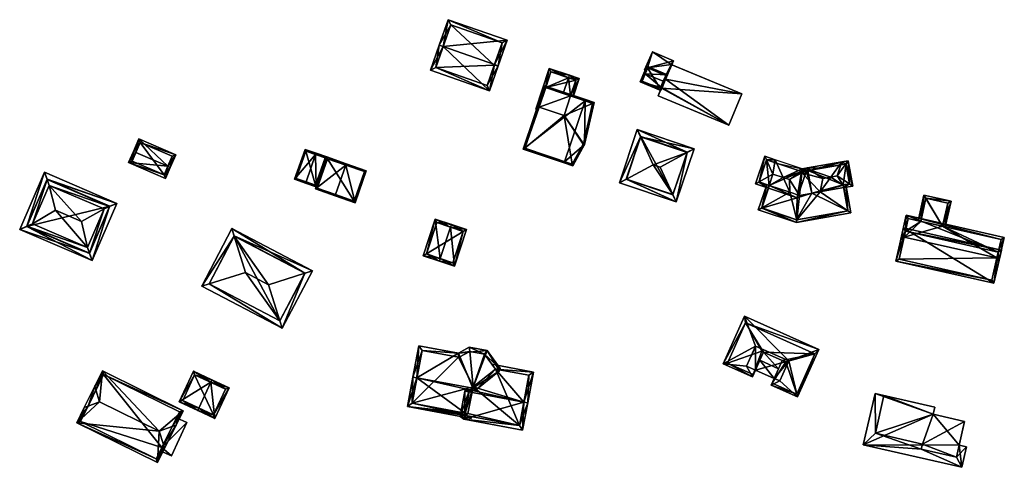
# Model space of a CAD drawing. Header units: inches. Extents: x 2528110 to 2532513, y 1151075 to 1152012.
# Tile 8 of 99: x 2529793 to 2529974, y 1151921 to 1152003. Entities that reach past the tile are written whole.
import ezdxf

# ---------------------------------------------------------------- set-up
doc = ezdxf.new("R2010")
doc.units = ezdxf.units.IN
doc.header["$MEASUREMENT"] = 0
doc.layers.add('Gebaeude Einzelhaus', color=10, linetype='Continuous')
doc.layers.add('Offenes Gebaeude', color=10, linetype='Continuous')

msp = doc.modelspace()

# ---------------------------------------------------------------- meshes
at = {"layer": 'Gebaeude Einzelhaus'}
mesh = msp.add_polyface(dxfattribs=at)
corners = [(2529880.174, 1151994.582, 400.503), (2529880.88, 1151994.336, 400.503), (2529882.509, 1151999.003, 398.591), (2529870.764, 1151997.869, 400.503), (2529871.685, 1152002.783, 398.591), (2529870.056, 1151998.116, 400.503), (2529868.453, 1151993.523, 398.591), (2529879.275, 1151989.743, 398.591), (2529881.554, 1151998.543, 398.881), (2529872.146, 1152001.828, 398.881), (2529878.815, 1151990.698, 398.886), (2529880.13, 1151994.455, 400.45), (2529869.408, 1151993.984, 398.886), (2529880.13, 1151994.455, 391.809), (2529881.554, 1151998.543, 391.809), (2529872.146, 1152001.828, 391.809), (2529869.408, 1151993.984, 391.809), (2529878.815, 1151990.698, 391.809)]
mesh.append_faces([[corners[k] for k in face] for face in [(12, 5, 3), (12, 6, 5), (10, 7, 12), (12, 7, 6), (0, 1, 11), (11, 1, 10), (10, 1, 7), (5, 9, 3), (8, 1, 0), (8, 2, 1), (5, 4, 9), (9, 4, 8), (8, 4, 2), (3, 7, 0), (0, 7, 1), (3, 6, 7), (3, 5, 6), (3, 4, 5), (0, 2, 3), (3, 2, 4), (0, 1, 2)]], dxfattribs={"color": 13})
mesh.append_faces([[corners[k] for k in face] for face in [(13, 17, 16), (13, 16, 15), (13, 15, 14), (10, 17, 13), (10, 13, 11), (16, 17, 12), (12, 17, 10), (15, 16, 3), (3, 16, 12), (9, 15, 3), (14, 15, 8), (8, 15, 9), (13, 14, 8), (11, 13, 8), (11, 8, 0)]], dxfattribs={"color": 41})
mesh = msp.add_polyface(dxfattribs=at)
corners = [(2529894.144, 1151988.777, 401.25), (2529894.617, 1151988.616, 400.992), (2529895.738, 1151991.994, 400.992), (2529893.751, 1151992.125, 401.987), (2529893.909, 1151992.6, 401.987), (2529892.793, 1151989.236, 401.987), (2529889.521, 1151990.347, 400.849), (2529890.22, 1151993.824, 400.707), (2529887.754, 1151986.388, 400.707), (2529889.587, 1151990.325, 400.872), (2529888.134, 1151986.262, 400.839), (2529895.105, 1151991.676, 401.251), (2529890.538, 1151993.191, 400.872), (2529895.105, 1151991.676, 391.37), (2529890.538, 1151993.191, 391.37), (2529889.587, 1151990.325, 391.37), (2529894.144, 1151988.777, 391.37), (2529892.954, 1151985.19, 391.37), (2529888.386, 1151986.705, 391.37)]
mesh.append_faces([[corners[k] for k in face] for face in [(8, 6, 10), (6, 12, 9), (12, 4, 3), (8, 7, 6), (6, 7, 12), (12, 7, 4), (2, 11, 4), (4, 11, 3), (2, 1, 11), (11, 1, 0), (3, 9, 5), (6, 8, 10), (4, 7, 3), (3, 7, 9), (9, 7, 6), (6, 7, 8), (0, 3, 5), (0, 2, 3), (3, 2, 4), (0, 1, 2)]], dxfattribs={"color": 13})
mesh.append_faces([[corners[k] for k in face] for face in [(16, 15, 13), (13, 15, 14), (16, 18, 15), (16, 17, 18), (13, 0, 16), (13, 11, 0), (14, 15, 12), (12, 15, 9), (12, 13, 14), (3, 11, 12), (12, 11, 13)]], dxfattribs={"color": 41})
mesh = msp.add_polyface(dxfattribs=at)
corners = [(2529911.138, 1151991.473, 397.529), (2529911.369, 1151991.378, 397.529), (2529911.909, 1151992.684, 396.609), (2529907.81, 1151992.85, 397.529), (2529908.119, 1151994.252, 396.609), (2529907.579, 1151992.946, 397.529), (2529910.839, 1151990.326, 396.799), (2529910.92, 1151990.292, 396.799), (2529906.928, 1151991.373, 396.471), (2529910.786, 1151990.199, 396.713), (2529910.719, 1151989.805, 396.471), (2529910.868, 1151990.165, 396.713), (2529907.255, 1151991.509, 396.627), (2529910.584, 1151990.132, 396.627), (2529911.583, 1151992.549, 396.771), (2529908.255, 1151993.925, 396.772), (2529908.255, 1151993.925, 396.587), (2529911.583, 1151992.549, 396.581), (2529911.583, 1151992.549, 396.481), (2529908.255, 1151993.925, 391.543), (2529908.255, 1151993.925, 396.487), (2529911.583, 1151992.549, 391.543), (2529908.047, 1151993.421, 396.532), (2529907.255, 1151991.509, 391.543), (2529908.047, 1151993.421, 396.632), (2529910.584, 1151990.132, 391.543), (2529911.347, 1151991.978, 396.632), (2529911.347, 1151991.978, 396.532)]
mesh.append_faces([[corners[k] for k in face] for face in [(13, 0, 1), (5, 15, 3), (14, 1, 0), (14, 2, 1), (5, 4, 15), (15, 4, 14), (14, 4, 2), (6, 1, 7), (10, 13, 11), (11, 13, 9), (9, 13, 6), (6, 13, 1), (5, 12, 8), (8, 12, 10), (10, 12, 13), (5, 3, 12), (9, 10, 11), (9, 8, 10), (8, 3, 5), (9, 6, 8), (8, 6, 3), (3, 6, 0), (0, 6, 1), (1, 6, 7), (3, 4, 5), (0, 2, 3), (3, 2, 4), (0, 1, 2)]], dxfattribs={"color": 13})
mesh.append_faces([[corners[k] for k in face] for face in [(19, 25, 23), (21, 25, 19), (14, 26, 17), (27, 21, 18), (27, 25, 21), (26, 13, 27), (27, 13, 25), (14, 0, 26), (26, 0, 13), (13, 12, 25), (25, 12, 23), (19, 22, 20), (24, 15, 16), (22, 3, 24), (24, 3, 15), (22, 12, 3), (19, 23, 22), (22, 23, 12), (21, 19, 18), (18, 19, 20), (15, 14, 16), (16, 14, 17)]], dxfattribs={"color": 41})
mesh = msp.add_polyface(dxfattribs=at)
corners = [(2529898.458, 1151987.576, 402.441), (2529896.895, 1151988.107, 404.467), (2529896.815, 1151987.87, 404.467), (2529896.717, 1151979.889, 401.43), (2529893.03, 1151976.722, 404.467), (2529894.52, 1151975.952, 402.43), (2529892.949, 1151976.485, 404.467), (2529889.365, 1151990.664, 401.383), (2529885.418, 1151979.043, 401.383), (2529898.164, 1151987.412, 402.718), (2529889.521, 1151990.347, 401.48), (2529885.735, 1151979.199, 401.48), (2529894.403, 1151976.256, 402.686), (2529896.464, 1151979.943, 401.745), (2529896.492, 1151980.014, 401.741), (2529896.464, 1151979.943, 391.37), (2529896.492, 1151980.014, 391.37), (2529898.164, 1151987.412, 391.37), (2529892.793, 1151989.236, 401.987), (2529889.587, 1151990.325, 400.872), (2529889.521, 1151990.347, 400.849), (2529894.144, 1151988.777, 401.25), (2529894.144, 1151988.777, 391.37), (2529889.587, 1151990.325, 391.37), (2529889.521, 1151990.347, 391.37), (2529885.735, 1151979.199, 391.37), (2529894.403, 1151976.256, 391.37), (2529892.954, 1151985.19, 391.37), (2529888.386, 1151986.705, 391.37)]
mesh.append_faces([[corners[k] for k in face] for face in [(14, 9, 3), (3, 12, 13), (13, 14, 3), (5, 12, 3), (4, 12, 6), (11, 4, 6), (6, 12, 5), (10, 11, 8), (8, 11, 6), (7, 10, 8), (2, 10, 1), (9, 2, 1), (1, 10, 7), (3, 9, 0), (0, 9, 1), (2, 8, 4), (4, 8, 6), (2, 7, 8), (2, 1, 7), (3, 4, 5), (5, 4, 6), (0, 2, 3), (3, 2, 4), (0, 1, 2)]], dxfattribs={"color": 13})
mesh.append_faces([[corners[k] for k in face] for face in [(16, 27, 17), (17, 27, 22), (28, 24, 23), (27, 25, 28), (28, 25, 24), (27, 26, 25), (16, 15, 27), (27, 15, 26), (13, 26, 15), (13, 12, 26), (4, 11, 12), (12, 11, 26), (26, 11, 25), (11, 20, 25), (25, 20, 24), (11, 10, 20), (20, 23, 24), (20, 19, 23), (21, 17, 22), (21, 9, 17), (18, 2, 21), (21, 2, 9), (20, 10, 19), (19, 10, 18), (18, 10, 2), (9, 14, 17), (17, 14, 16), (14, 15, 16), (14, 13, 15)]], dxfattribs={"color": 41})
mesh = msp.add_polyface(dxfattribs=at)
corners = [(2529915.508, 1151978.394, 401.944), (2529913.52, 1151969.349, 401.063), (2529916.801, 1151979.101, 401.063), (2529912.91, 1151970.673, 401.944), (2529910.593, 1151975.704, 405.293), (2529904.375, 1151973.543, 401.943), (2529903.09, 1151972.858, 401.063), (2529909.265, 1151976.151, 405.293), (2529906.371, 1151982.61, 401.063), (2529906.974, 1151981.265, 401.944), (2529904.356, 1151973.486, 401.893), (2529912.891, 1151970.615, 401.894), (2529915.535, 1151978.473, 401.876), (2529907, 1151981.344, 401.876), (2529907, 1151981.344, 390.912), (2529915.535, 1151978.473, 390.912), (2529904.356, 1151973.486, 390.912), (2529912.891, 1151970.615, 390.912)]
mesh.append_faces([[corners[k] for k in face] for face in [(13, 9, 8), (8, 9, 6), (6, 9, 5), (2, 12, 8), (8, 12, 13), (2, 0, 12), (11, 3, 1), (6, 10, 1), (1, 10, 11), (6, 5, 10), (1, 0, 2), (1, 3, 0), (9, 5, 7), (9, 6, 5), (9, 8, 6), (0, 7, 4), (2, 9, 0), (0, 9, 7), (2, 8, 9), (5, 3, 7), (7, 3, 4), (6, 1, 5), (5, 1, 3), (3, 0, 4), (3, 1, 0), (0, 1, 2)]], dxfattribs={"color": 13})
mesh.append_faces([[corners[k] for k in face] for face in [(14, 17, 16), (15, 17, 14), (11, 0, 3), (12, 17, 15), (11, 17, 12), (12, 0, 11), (16, 17, 10), (10, 17, 11), (9, 10, 5), (14, 16, 13), (13, 16, 10), (13, 10, 9), (15, 14, 12), (12, 14, 13)]], dxfattribs={"color": 41})
mesh = msp.add_polyface(dxfattribs=at)
corners = [(2529820.235, 1151975.874, 395.545), (2529813.057, 1151976.573, 393.809), (2529819.813, 1151973.643, 393.809), (2529814.397, 1151978.406, 395.545), (2529813.939, 1151978.605, 395.545), (2529820.694, 1151975.675, 395.545), (2529821.687, 1151977.964, 393.809), (2529814.931, 1151980.894, 393.809), (2529819.553, 1151974.301, 394.201), (2529813.715, 1151976.833, 394.201), (2529821.029, 1151977.704, 394.157), (2529815.191, 1151980.236, 394.157), (2529815.191, 1151980.236, 388.571), (2529821.029, 1151977.704, 388.571), (2529813.715, 1151976.833, 388.571), (2529819.553, 1151974.301, 388.571)]
mesh.append_faces([[corners[k] for k in face] for face in [(3, 9, 4), (11, 3, 4), (7, 11, 4), (10, 11, 6), (6, 11, 7), (8, 0, 5), (5, 0, 10), (5, 10, 6), (2, 8, 5), (9, 8, 1), (4, 9, 1), (1, 8, 2), (0, 7, 3), (3, 7, 4), (0, 6, 7), (0, 5, 6), (0, 2, 5), (4, 1, 3), (3, 1, 0), (0, 1, 2)]], dxfattribs={"color": 13})
mesh.append_faces([[corners[k] for k in face] for face in [(12, 15, 14), (13, 15, 12), (8, 15, 0), (10, 15, 13), (0, 15, 10), (14, 15, 9), (9, 15, 8), (3, 14, 9), (12, 14, 11), (11, 14, 3), (13, 12, 10), (10, 12, 11)]], dxfattribs={"color": 41})
mesh = msp.add_polyface(dxfattribs=at)
corners = [(2529847.358, 1151978.038, 395.212), (2529847.489, 1151972.104, 393.932), (2529849.409, 1151977.585, 393.932), (2529845.603, 1151973.029, 395.212), (2529845.52, 1151972.793, 395.212), (2529847.441, 1151978.275, 395.212), (2529845.415, 1151978.985, 393.932), (2529843.494, 1151973.503, 393.932), (2529849.09, 1151977.431, 394.086), (2529845.569, 1151978.666, 394.082), (2529843.813, 1151973.656, 394.081), (2529847.335, 1151972.423, 394.086), (2529849.09, 1151977.431, 388.732), (2529845.569, 1151978.666, 388.732), (2529843.813, 1151973.656, 388.732), (2529847.335, 1151972.423, 388.732)]
mesh.append_faces([[corners[k] for k in face] for face in [(1, 11, 8), (3, 11, 4), (10, 3, 4), (4, 11, 1), (7, 10, 4), (9, 10, 6), (6, 10, 7), (0, 9, 5), (8, 0, 5), (5, 9, 6), (1, 8, 2), (2, 8, 5), (0, 7, 3), (3, 7, 4), (5, 6, 0), (0, 6, 7), (0, 2, 5), (4, 1, 3), (3, 1, 0), (0, 1, 2)]], dxfattribs={"color": 13})
mesh.append_faces([[corners[k] for k in face] for face in [(13, 15, 14), (12, 15, 13), (8, 15, 12), (11, 15, 8), (3, 15, 11), (14, 15, 10), (10, 15, 3), (13, 14, 10), (9, 13, 10), (12, 13, 9), (0, 12, 9), (8, 12, 0)]], dxfattribs={"color": 41})
mesh = msp.add_polyface(dxfattribs=at)
corners = [(2529852.89, 1151976.1, 395.331), (2529854.603, 1151969.174, 393.932), (2529856.66, 1151975.045, 393.932), (2529850.999, 1151970.702, 395.331), (2529850.916, 1151970.466, 395.331), (2529852.973, 1151976.336, 395.331), (2529849.409, 1151977.585, 393.932), (2529847.353, 1151971.715, 393.932), (2529856.341, 1151974.891, 394.022), (2529849.563, 1151977.266, 394.025), (2529847.671, 1151971.869, 394.024), (2529854.449, 1151969.493, 394.022), (2529856.341, 1151974.891, 388.629), (2529849.563, 1151977.266, 388.629), (2529847.671, 1151971.869, 388.629), (2529854.449, 1151969.493, 388.629)]
mesh.append_faces([[corners[k] for k in face] for face in [(1, 11, 8), (3, 11, 4), (10, 3, 4), (4, 11, 1), (7, 10, 4), (9, 10, 6), (6, 10, 7), (0, 9, 5), (8, 0, 5), (5, 9, 6), (1, 8, 2), (2, 8, 5), (0, 7, 3), (3, 7, 4), (5, 6, 0), (0, 6, 7), (0, 2, 5), (4, 1, 3), (3, 1, 0), (0, 1, 2)]], dxfattribs={"color": 13})
mesh.append_faces([[corners[k] for k in face] for face in [(13, 15, 14), (12, 15, 13), (8, 15, 12), (11, 15, 8), (14, 15, 3), (3, 15, 11), (10, 14, 3), (13, 14, 10), (9, 13, 10), (12, 13, 0), (0, 13, 9), (8, 12, 0)]], dxfattribs={"color": 41})
mesh = msp.add_polyface(dxfattribs=at)
corners = [(2529945.899, 1151972.25, 400.258), (2529945.084, 1151976.891, 400.258), (2529944.664, 1151976.311, 400.618), (2529945.289, 1151972.651, 400.63), (2529943.071, 1151974.109, 401.983), (2529944.248, 1151971.96, 400.258), (2529944.166, 1151972.423, 400.607), (2529941.903, 1151973.904, 401.983), (2529943.926, 1151976.688, 400.258), (2529938.169, 1151975.171, 400.619), (2529937.575, 1151975.575, 400.258), (2529940.415, 1151973.643, 401.983), (2529937.661, 1151975.082, 400.258), (2529945.32, 1151972.656, 400.608), (2529944.678, 1151976.313, 400.608), (2529944.161, 1151972.453, 400.63), (2529943.503, 1151976.107, 400.618), (2529940.276, 1151975.541, 400.619), (2529931.656, 1151977.082, 400.258), (2529931.243, 1151974.459, 402.115), (2529933.14, 1151973.821, 402.115), (2529930.059, 1151977.054, 400.638), (2529936.58, 1151974.9, 400.613), (2529934.276, 1151973.44, 402.115), (2529936.635, 1151975.41, 400.258), (2529936.555, 1151974.67, 400.773), (2529936.596, 1151974.895, 400.613), (2529937.151, 1151974.992, 400.423), (2529937.431, 1151975.143, 400.258), (2529929.755, 1151977.72, 400.258), (2529937.395, 1151975.035, 400.258), (2529928.708, 1151973.028, 400.638), (2529928.056, 1151972.66, 400.258), (2529930.431, 1151971.863, 400.258), (2529930.541, 1151972.352, 400.599), (2529930.59, 1151972.336, 400.599), (2529930.07, 1151977.086, 400.613), (2529931.939, 1151976.459, 400.613), (2529936.479, 1151974.935, 400.613), (2529937.152, 1151974.992, 400.422), (2529928.69, 1151972.975, 400.6), (2529929.221, 1151968.258, 400.638), (2529930.116, 1151972.495, 400.258), (2529928.573, 1151967.898, 400.258), (2529934.371, 1151971.116, 403.656), (2529931.656, 1151977.081, 400.258), (2529931.497, 1151976.607, 400.258), (2529936.109, 1151970.533, 403.656), (2529935.625, 1151966.067, 400.611), (2529935.569, 1151965.549, 400.258), (2529944.988, 1151967.709, 400.611), (2529945.573, 1151967.304, 400.258), (2529939.941, 1151971.205, 403.656), (2529944.654, 1151972.539, 400.258), (2529944.161, 1151972.453, 400.607), (2529943.926, 1151976.689, 400.258), (2529944.012, 1151976.196, 400.258), (2529930.59, 1151972.336, 400.638), (2529929.206, 1151968.213, 400.605), (2529935.608, 1151966.064, 400.605), (2529944.994, 1151967.71, 400.607), (2529936.596, 1151974.895, 400.619), (2529944.161, 1151972.453, 390.572), (2529944.248, 1151971.96, 390.572), (2529945.32, 1151972.656, 390.572), (2529944.678, 1151976.313, 390.572), (2529937.661, 1151975.082, 390.572), (2529938.389, 1151970.933, 390.572), (2529937.395, 1151975.035, 390.572), (2529936.596, 1151974.895, 390.572), (2529936.479, 1151974.935, 390.572), (2529930.07, 1151977.086, 390.572), (2529928.69, 1151972.975, 390.572), (2529930.59, 1151972.336, 390.572), (2529930.431, 1151971.863, 391.74), (2529930.431, 1151971.863, 391.723), (2529930.431, 1151971.863, 390.572), (2529935.733, 1151970.083, 390.572), (2529929.206, 1151968.213, 390.572), (2529935.608, 1151966.064, 390.572), (2529944.994, 1151967.71, 390.572)]
mesh.append_faces([[corners[k] for k in face] for face in [(61, 22, 24), (24, 10, 61), (61, 10, 9), (55, 56, 16), (51, 50, 60), (54, 53, 6), (6, 53, 60), (60, 53, 51), (59, 48, 49), (49, 50, 51), (49, 48, 50), (43, 41, 58), (43, 58, 49), (49, 58, 59), (41, 34, 57), (43, 42, 41), (41, 42, 34), (45, 37, 46), (22, 10, 24), (25, 9, 22), (22, 9, 10), (25, 11, 9), (25, 52, 11), (11, 52, 7), (25, 47, 52), (55, 16, 56), (50, 6, 52), (52, 6, 7), (50, 53, 6), (6, 53, 54), (50, 51, 53), (48, 52, 47), (48, 50, 52), (48, 49, 50), (50, 49, 51), (48, 41, 49), (49, 41, 43), (47, 44, 48), (48, 44, 41), (25, 23, 47), (47, 23, 44), (44, 23, 20), (45, 46, 37), (34, 44, 20), (34, 41, 44), (34, 42, 41), (41, 42, 43), (31, 40, 32), (35, 33, 34), (34, 33, 40), (40, 33, 32), (21, 29, 36), (29, 31, 32), (29, 21, 31), (39, 38, 28), (39, 22, 38), (39, 26, 22), (39, 28, 30), (28, 38, 24), (37, 24, 38), (29, 18, 36), (36, 18, 37), (31, 34, 19), (19, 34, 20), (31, 33, 34), (34, 33, 35), (31, 32, 33), (21, 31, 19), (21, 29, 31), (31, 29, 32), (27, 30, 28), (21, 18, 29), (24, 27, 28), (24, 26, 27), (24, 22, 26), (22, 23, 25), (18, 20, 24), (24, 20, 22), (22, 20, 23), (21, 19, 18), (18, 19, 20), (12, 10, 9), (2, 1, 14), (8, 17, 10), (10, 17, 9), (8, 16, 17), (8, 2, 16), (8, 1, 2), (3, 6, 15), (0, 5, 3), (3, 5, 6), (0, 13, 1), (1, 13, 14), (0, 3, 13), (12, 9, 10), (7, 9, 11), (7, 8, 9), (9, 8, 10), (8, 2, 1), (7, 4, 8), (8, 4, 2), (6, 4, 7), (6, 3, 4), (6, 5, 3), (3, 5, 0), (0, 2, 3), (3, 2, 4), (0, 1, 2)]], dxfattribs={"color": 13})
mesh.append_faces([[corners[k] for k in face] for face in [(79, 67, 80), (80, 67, 63), (67, 68, 66), (76, 77, 78), (78, 77, 79), (79, 77, 67), (67, 77, 68), (61, 26, 22), (12, 27, 9), (9, 27, 61), (61, 27, 26), (66, 30, 12), (12, 30, 27), (66, 68, 30), (60, 5, 6), (60, 80, 5), (5, 80, 63), (60, 50, 80), (48, 80, 50), (48, 79, 80), (48, 59, 79), (59, 58, 79), (79, 58, 78), (75, 78, 58), (75, 76, 78), (41, 74, 58), (58, 74, 75), (57, 33, 41), (41, 33, 74), (57, 35, 33), (34, 35, 57), (70, 73, 71), (71, 73, 72), (70, 77, 73), (73, 77, 76), (70, 69, 77), (77, 69, 68), (74, 73, 75), (75, 73, 76), (74, 35, 73), (74, 33, 35), (34, 73, 35), (40, 72, 34), (34, 72, 73), (40, 71, 72), (40, 36, 71), (31, 36, 40), (21, 36, 31), (37, 71, 36), (38, 70, 37), (37, 70, 71), (69, 22, 26), (69, 70, 22), (22, 70, 38), (39, 69, 26), (30, 69, 39), (30, 68, 69), (64, 62, 65), (65, 62, 66), (66, 62, 67), (67, 62, 63), (65, 16, 2), (66, 17, 65), (65, 17, 16), (66, 12, 17), (17, 12, 9), (2, 14, 65), (14, 13, 65), (65, 13, 64), (54, 13, 15), (54, 64, 13), (54, 62, 64), (3, 15, 13), (6, 54, 15), (6, 5, 54), (54, 5, 62), (62, 5, 63)]], dxfattribs={"color": 41})
mesh = msp.add_polyface(dxfattribs=at)
corners = [(2529797.605, 1151974.813, 394.342), (2529793.068, 1151964.3, 394.342), (2529794.408, 1151964.879, 394.824), (2529798.103, 1151973.441, 394.824), (2529795.441, 1151965.326, 395.196), (2529798.488, 1151972.381, 395.196), (2529808.539, 1151968.041, 395.196), (2529809.573, 1151968.488, 394.824), (2529810.913, 1151969.068, 394.342), (2529805.493, 1151960.988, 395.196), (2529805.878, 1151959.926, 394.823), (2529806.375, 1151958.555, 394.342), (2529804.398, 1151965.756, 397.756), (2529799.664, 1151967.799, 397.756), (2529798.128, 1151973.499, 394.795), (2529794.383, 1151964.821, 394.795), (2529805.854, 1151959.87, 394.796), (2529809.598, 1151968.546, 394.796), (2529809.598, 1151968.546, 387.466), (2529798.128, 1151973.499, 387.466), (2529794.383, 1151964.821, 387.466), (2529805.854, 1151959.87, 387.466)]
mesh.append_faces([[corners[k] for k in face] for face in [(8, 7, 17), (17, 14, 8), (10, 7, 11), (16, 10, 11), (15, 16, 11), (11, 7, 8), (2, 15, 1), (1, 15, 11), (3, 2, 0), (14, 3, 0), (8, 14, 0), (0, 2, 1), (4, 13, 5), (6, 5, 12), (12, 5, 13), (4, 9, 13), (13, 9, 12), (9, 6, 12), (10, 6, 9), (11, 7, 10), (10, 7, 6), (11, 8, 7), (10, 1, 11), (9, 2, 10), (10, 2, 1), (9, 4, 2), (3, 8, 0), (5, 7, 3), (3, 7, 8), (5, 6, 7), (3, 4, 5), (0, 2, 3), (3, 2, 4), (0, 1, 2)]], dxfattribs={"color": 13})
mesh.append_faces([[corners[k] for k in face] for face in [(18, 21, 20), (18, 20, 19), (7, 21, 18), (10, 21, 7), (16, 21, 10), (7, 18, 17), (20, 21, 15), (15, 21, 16), (2, 20, 15), (19, 20, 3), (3, 20, 2), (14, 19, 3), (18, 19, 14), (17, 18, 14)]], dxfattribs={"color": 41})
mesh = msp.add_polyface(dxfattribs=at)
corners = [(2529962.374, 1151964.861, 395.997), (2529963.93, 1151969.483, 395.997), (2529958.953, 1151970.606, 395.997), (2529962.862, 1151964.751, 395.997), (2529958.372, 1151965.764, 395.997), (2529957.885, 1151965.874, 395.997), (2529963.333, 1151969.105, 395.997), (2529959.33, 1151970.009, 395.997), (2529959.33, 1151970.009, 390.278), (2529963.333, 1151969.105, 390.278), (2529958.372, 1151965.764, 390.278), (2529962.374, 1151964.861, 390.278)]
mesh.append_faces([[corners[k] for k in face] for face in [(2, 7, 5), (5, 7, 4), (6, 3, 0), (2, 1, 7), (7, 1, 6), (6, 1, 3), (0, 2, 4), (4, 2, 5), (3, 1, 0), (0, 1, 2)]], dxfattribs={"color": 13})
mesh.append_faces([[corners[k] for k in face] for face in [(9, 11, 8), (8, 11, 10), (9, 6, 11), (11, 6, 0), (8, 10, 7), (7, 10, 4), (7, 6, 8), (8, 6, 9)]], dxfattribs={"color": 41})
mesh = msp.add_polyface(dxfattribs=at)
corners = [(2529870.227, 1151958.949, 394.504), (2529869.286, 1151966.17, 393.043), (2529867.064, 1151959.471, 393.043), (2529872.135, 1151964.697, 394.504), (2529872.293, 1151965.173, 394.504), (2529870.07, 1151958.474, 394.504), (2529872.841, 1151957.554, 393.043), (2529875.064, 1151964.253, 393.043), (2529867.696, 1151959.789, 393.274), (2529872.524, 1151958.186, 393.293), (2529874.431, 1151963.935, 393.294), (2529869.604, 1151965.538, 393.274), (2529874.431, 1151963.935, 388.268), (2529869.604, 1151965.538, 388.268), (2529867.696, 1151959.789, 388.268), (2529872.524, 1151958.186, 388.268)]
mesh.append_faces([[corners[k] for k in face] for face in [(11, 8, 1), (3, 11, 4), (10, 3, 4), (4, 11, 1), (7, 10, 4), (6, 9, 10), (6, 10, 7), (0, 9, 5), (8, 0, 5), (5, 9, 6), (1, 8, 2), (2, 8, 5), (3, 7, 4), (0, 6, 3), (3, 6, 7), (0, 5, 6), (0, 2, 5), (4, 1, 3), (3, 1, 0), (0, 1, 2)]], dxfattribs={"color": 13})
mesh.append_faces([[corners[k] for k in face] for face in [(12, 15, 14), (12, 14, 13), (9, 15, 12), (9, 12, 10), (14, 15, 0), (0, 15, 9), (8, 14, 0), (13, 14, 11), (11, 14, 8), (12, 13, 3), (3, 13, 11), (10, 12, 3)]], dxfattribs={"color": 41})
mesh = msp.add_polyface(dxfattribs=at)
corners = [(2529972.587, 1151960.116, 399.531), (2529972.723, 1151958.449, 399.836), (2529973.709, 1151962.815, 398.982), (2529972.345, 1151959.046, 399.741), (2529972.236, 1151958.559, 399.836), (2529955.708, 1151966.878, 398.982), (2529955.561, 1151963.959, 399.532), (2529954.723, 1151962.513, 399.836), (2529955.32, 1151962.89, 399.741), (2529955.21, 1151962.403, 399.836), (2529973.111, 1151962.438, 399.077), (2529956.085, 1151966.28, 399.077), (2529962.374, 1151964.861, 395.997), (2529958.372, 1151965.764, 395.997), (2529956.085, 1151966.28, 390.278), (2529973.111, 1151962.438, 390.278), (2529962.374, 1151964.861, 390.278), (2529958.372, 1151965.764, 390.278), (2529955.561, 1151963.959, 390.278), (2529955.32, 1151962.89, 390.278), (2529972.345, 1151959.046, 390.278), (2529972.587, 1151960.116, 390.278)]
mesh.append_faces([[corners[k] for k in face] for face in [(7, 8, 9), (7, 6, 8), (0, 1, 3), (3, 1, 4), (10, 2, 0), (0, 2, 1), (7, 5, 6), (6, 5, 11), (11, 5, 10), (10, 5, 2), (6, 7, 8), (8, 7, 9), (0, 5, 6), (6, 5, 7), (0, 2, 5), (4, 1, 3), (3, 1, 0), (0, 1, 2)]], dxfattribs={"color": 13})
mesh.append_faces([[corners[k] for k in face] for face in [(19, 16, 20), (20, 16, 21), (21, 16, 15), (18, 17, 19), (19, 17, 16), (18, 14, 17), (0, 21, 10), (10, 21, 15), (0, 20, 21), (0, 3, 20), (6, 19, 8), (6, 18, 19), (6, 11, 18), (18, 11, 14), (14, 13, 17), (12, 15, 16), (12, 10, 15), (14, 11, 13), (13, 11, 12), (12, 11, 10)]], dxfattribs={"color": 41})
mesh = msp.add_polyface(dxfattribs=at)
corners = [(2529832.432, 1151963.071, 396.31), (2529838.738, 1151954.13, 398.995), (2529845.409, 1151956.261, 396.31), (2529834.468, 1151956.371, 398.995), (2529832.018, 1151964.434, 395.764), (2529846.765, 1151956.694, 395.764), (2529841.238, 1151946.163, 395.764), (2529840.814, 1151947.515, 396.313), (2529826.49, 1151953.903, 395.764), (2529827.844, 1151954.322, 396.313), (2529832.439, 1151963.084, 396.302), (2529845.415, 1151956.273, 396.303), (2529827.84, 1151954.324, 396.31), (2529840.818, 1151947.513, 396.31), (2529845.415, 1151956.273, 387.328), (2529832.439, 1151963.084, 387.328), (2529827.84, 1151954.324, 387.328), (2529840.818, 1151947.513, 387.328)]
mesh.append_faces([[corners[k] for k in face] for face in [(13, 2, 6), (7, 13, 6), (9, 7, 6), (12, 9, 8), (0, 12, 8), (8, 9, 6), (10, 0, 4), (4, 0, 8), (5, 2, 11), (11, 10, 5), (6, 2, 5), (5, 10, 4), (9, 7, 3), (3, 7, 1), (9, 6, 7), (9, 8, 6), (0, 9, 3), (4, 8, 0), (0, 8, 9), (6, 2, 7), (7, 2, 1), (6, 5, 2), (0, 2, 4), (4, 2, 5), (3, 1, 0), (0, 1, 2)]], dxfattribs={"color": 13})
mesh.append_faces([[corners[k] for k in face] for face in [(15, 17, 16), (14, 17, 15), (2, 17, 14), (13, 17, 2), (2, 14, 11), (7, 17, 13), (16, 17, 9), (9, 17, 7), (12, 16, 9), (15, 16, 0), (0, 16, 12), (10, 15, 0), (14, 15, 10), (11, 14, 10)]], dxfattribs={"color": 41})
mesh = msp.add_polyface(dxfattribs=at)
corners = [(2529971.808, 1151954.395, 398.982), (2529955.184, 1151964.556, 400.831), (2529953.808, 1151958.458, 398.982), (2529973.185, 1151960.494, 400.831), (2529971.43, 1151954.993, 399.13), (2529955.561, 1151963.959, 400.683), (2529954.405, 1151958.835, 399.13), (2529972.588, 1151960.116, 400.683), (2529972.587, 1151960.116, 399.531), (2529955.561, 1151963.959, 399.532), (2529955.32, 1151962.89, 390.278), (2529954.405, 1151958.835, 390.278), (2529955.32, 1151962.89, 399.741), (2529971.43, 1151954.993, 390.278), (2529972.345, 1151959.046, 399.741), (2529972.345, 1151959.046, 390.278)]
mesh.append_faces([[corners[k] for k in face] for face in [(7, 5, 3), (3, 5, 1), (0, 4, 7), (0, 7, 3), (6, 4, 2), (5, 6, 2), (1, 5, 2), (2, 4, 0), (3, 1, 0), (0, 1, 2)]], dxfattribs={"color": 13})
mesh.append_faces([[corners[k] for k in face] for face in [(13, 11, 15), (15, 11, 10), (14, 4, 15), (15, 4, 13), (14, 7, 4), (14, 8, 7), (4, 6, 13), (13, 6, 11), (12, 5, 9), (10, 6, 12), (12, 6, 5), (10, 11, 6), (5, 8, 9), (5, 7, 8)]], dxfattribs={"color": 41})
mesh = msp.add_polyface(dxfattribs=at)
corners = [(2529932.296, 1151938.732, 395.831), (2529929.509, 1151941.789, 396.305), (2529928.834, 1151940.276, 395.831), (2529932.974, 1151940.243, 396.305), (2529931.492, 1151936.939, 395.269), (2529928.034, 1151938.482, 395.269), (2529926.214, 1151947.159, 395.831), (2529939.669, 1151942.255, 395.831), (2529926.023, 1151948.344, 395.831), (2529938.966, 1151941.469, 395.831), (2529935.783, 1151933.545, 395.831), (2529922.138, 1151939.634, 395.831), (2529922.911, 1151939.758, 395.831), (2529927.483, 1151937.249, 395.831), (2529927.658, 1151937.64, 395.831), (2529935.664, 1151934.068, 395.831), (2529930.939, 1151935.706, 395.831), (2529931.115, 1151936.096, 395.831), (2529926.214, 1151947.159, 395.989), (2529922.911, 1151939.758, 395.989), (2529929.21, 1151941.921, 397.49), (2529938.966, 1151941.469, 395.989), (2529929.509, 1151941.789, 397.49), (2529932.974, 1151940.243, 397.49), (2529933.609, 1151939.959, 397.49), (2529927.658, 1151937.64, 395.989), (2529931.115, 1151936.096, 395.989), (2529935.664, 1151934.068, 395.989), (2529931.492, 1151936.939, 386.121), (2529928.034, 1151938.482, 386.121), (2529934.179, 1151940.158, 396.423), (2529933.336, 1151938.268, 395.831), (2529934.179, 1151940.158, 395.831), (2529928.086, 1151942.876, 395.831), (2529928.086, 1151942.876, 396.423), (2529927.242, 1151940.987, 395.831), (2529926.441, 1151939.193, 386.121), (2529928.086, 1151942.876, 386.121), (2529934.179, 1151940.158, 386.121), (2529932.535, 1151936.474, 386.121), (2529935.783, 1151933.545, 386.121), (2529930.939, 1151935.706, 386.121), (2529939.669, 1151942.255, 386.121), (2529926.023, 1151948.344, 386.121), (2529922.138, 1151939.634, 386.121), (2529927.483, 1151937.249, 386.121), (2529928.034, 1151938.483, 386.121)]
mesh.append_faces([[corners[k] for k in face] for face in [(27, 21, 24), (23, 26, 24), (24, 26, 27), (19, 25, 20), (20, 25, 22), (22, 18, 20), (21, 23, 24), (18, 22, 21), (21, 22, 23), (18, 19, 20), (10, 15, 16), (16, 15, 17), (10, 9, 15), (12, 13, 14), (6, 11, 12), (12, 11, 13), (6, 8, 11), (10, 7, 9), (9, 7, 6), (6, 7, 8), (0, 2, 4), (4, 2, 5), (3, 1, 0), (0, 1, 2)]], dxfattribs={"color": 13})
mesh.append_faces([[corners[k] for k in face] for face in [(45, 36, 46), (39, 41, 28), (38, 40, 39), (39, 40, 41), (38, 42, 40), (37, 43, 38), (38, 43, 42), (45, 44, 36), (36, 44, 37), (37, 44, 43), (41, 4, 28), (4, 17, 0), (41, 16, 4), (4, 16, 17), (14, 5, 2), (5, 45, 46), (14, 13, 5), (5, 13, 45), (13, 11, 45), (45, 11, 44), (11, 8, 44), (44, 8, 43), (8, 7, 43), (43, 7, 42), (7, 10, 42), (42, 10, 40), (10, 16, 40), (40, 16, 41), (9, 6, 21), (21, 6, 18), (15, 9, 27), (27, 9, 21), (17, 15, 26), (26, 15, 27), (26, 0, 17), (26, 23, 0), (0, 23, 3), (23, 22, 3), (3, 22, 1), (2, 25, 14), (2, 22, 25), (2, 1, 22), (12, 14, 19), (19, 14, 25), (6, 12, 18), (18, 12, 19), (29, 38, 28), (28, 38, 39), (29, 37, 38), (29, 36, 37), (33, 35, 34), (34, 30, 33), (33, 30, 32), (30, 31, 32), (4, 5, 28), (28, 5, 29)]], dxfattribs={"color": 41})
mesh = msp.add_polyface(dxfattribs=at)
corners = [(2529865.95, 1151937.051, 398.788), (2529866.285, 1151942.93, 395.489), (2529865.213, 1151937.189, 398.788), (2529873.565, 1151941.601, 395.472), (2529876.209, 1151935.137, 398.788), (2529881.11, 1151938.314, 396.517), (2529876.946, 1151934.999, 398.788), (2529878.803, 1151942.079, 394.664), (2529875.514, 1151942.693, 394.664), (2529864.204, 1151931.786, 395.518), (2529874.876, 1151930.143, 395.721), (2529875.88, 1151929.608, 395.518), (2529874.71, 1151930.278, 395.782), (2529874.766, 1151930.579, 395.964), (2529875.946, 1151929.943, 395.721), (2529875.565, 1151934.858, 398.555), (2529876.133, 1151934.752, 398.555), (2529876.87, 1151934.615, 398.555), (2529881.193, 1151938.758, 396.261), (2529878.37, 1151941.396, 395.088), (2529875.644, 1151941.905, 395.088), (2529880.339, 1151938.659, 396.405), (2529876.264, 1151935.414, 398.628), (2529873.696, 1151940.815, 395.895), (2529866.885, 1151942.059, 395.911), (2529873.583, 1151940.844, 395.891), (2529865.079, 1151932.386, 395.965), (2529866.885, 1151942.059, 384.978), (2529873.583, 1151940.844, 384.978), (2529865.079, 1151932.386, 384.978), (2529874.766, 1151930.579, 384.978), (2529876.264, 1151935.414, 398.173), (2529880.339, 1151938.659, 395.943), (2529880.339, 1151938.659, 384.978), (2529878.37, 1151941.396, 384.978), (2529873.696, 1151940.815, 384.978), (2529875.644, 1151941.905, 384.978), (2529876.264, 1151935.414, 384.978), (2529875.289, 1151930.481, 384.978)]
mesh.append_faces([[corners[k] for k in face] for face in [(12, 26, 13), (26, 2, 0), (10, 9, 12), (12, 9, 26), (26, 9, 2), (14, 11, 10), (10, 11, 9), (4, 17, 16), (4, 6, 17), (3, 23, 25), (25, 24, 3), (3, 24, 1), (1, 24, 2), (2, 24, 0), (3, 20, 23), (21, 6, 22), (22, 6, 4), (21, 5, 6), (19, 18, 21), (21, 18, 5), (19, 7, 18), (3, 8, 20), (20, 8, 19), (19, 8, 7), (18, 7, 5), (4, 17, 6), (4, 16, 17), (0, 15, 4), (4, 15, 16), (0, 13, 15), (10, 11, 14), (0, 9, 13), (13, 9, 12), (12, 9, 10), (10, 9, 11), (0, 2, 9), (3, 7, 8), (3, 4, 7), (7, 4, 5), (5, 4, 6), (3, 0, 4), (3, 1, 0), (0, 1, 2)]], dxfattribs={"color": 13})
mesh.append_faces([[corners[k] for k in face] for face in [(28, 29, 27), (33, 37, 34), (34, 37, 36), (36, 37, 35), (35, 37, 28), (28, 37, 29), (29, 37, 30), (30, 37, 38), (23, 20, 35), (35, 20, 36), (20, 19, 36), (36, 19, 34), (25, 35, 28), (25, 23, 35), (34, 19, 33), (33, 19, 32), (32, 19, 21), (21, 31, 32), (21, 22, 31), (22, 4, 31), (31, 4, 16), (13, 29, 30), (13, 26, 29), (0, 24, 26), (26, 24, 29), (29, 24, 27), (24, 25, 27), (27, 25, 28)]], dxfattribs={"color": 41})
mesh = msp.add_polyface(dxfattribs=at)
corners = [(2529875.489, 1151934.453, 398.788), (2529873.891, 1151929.979, 396.058), (2529874.55, 1151929.44, 395.821), (2529874.751, 1151934.591, 398.788), (2529885.542, 1151932.577, 398.788), (2529885.344, 1151927.425, 395.821), (2529886.279, 1151932.44, 398.788), (2529887.339, 1151938.116, 395.518), (2529880.339, 1151938.659, 395.943), (2529879.704, 1151939.541, 395.518), (2529876.264, 1151935.414, 398.173), (2529876.133, 1151934.752, 398.555), (2529875.565, 1151934.858, 398.555), (2529874.827, 1151934.996, 398.555), (2529886.464, 1151937.516, 395.943), (2529874.71, 1151930.278, 396.317), (2529874.876, 1151930.143, 396.258), (2529884.744, 1151928.3, 396.257), (2529886.464, 1151937.516, 384.978), (2529880.339, 1151938.66, 384.978), (2529874.766, 1151930.579, 395.964), (2529874.71, 1151930.278, 395.782), (2529874.766, 1151930.579, 384.978), (2529874.71, 1151930.278, 384.978), (2529874.876, 1151930.143, 395.721), (2529874.876, 1151930.143, 384.978), (2529884.744, 1151928.3, 384.978), (2529875.289, 1151930.481, 384.978), (2529876.264, 1151935.414, 384.978)]
mesh.append_faces([[corners[k] for k in face] for face in [(2, 17, 5), (5, 17, 6), (6, 17, 4), (2, 16, 17), (3, 15, 1), (1, 15, 2), (2, 15, 16), (3, 0, 15), (3, 13, 0), (0, 13, 12), (14, 6, 4), (9, 7, 8), (8, 7, 14), (14, 7, 6), (0, 13, 3), (0, 12, 13), (4, 11, 0), (0, 11, 12), (4, 10, 11), (4, 8, 10), (4, 7, 8), (8, 7, 9), (4, 6, 7), (4, 5, 6), (0, 2, 4), (4, 2, 5), (3, 1, 0), (0, 1, 2)]], dxfattribs={"color": 13})
mesh.append_faces([[corners[k] for k in face] for face in [(26, 19, 18), (26, 28, 19), (26, 27, 28), (26, 25, 27), (27, 25, 22), (22, 25, 23), (14, 26, 18), (14, 17, 26), (14, 4, 17), (17, 24, 26), (26, 24, 25), (17, 16, 24), (21, 16, 15), (21, 24, 16), (21, 23, 24), (24, 23, 25), (21, 22, 23), (21, 20, 22), (20, 0, 12), (21, 15, 20), (20, 15, 0), (18, 8, 14), (18, 19, 8)]], dxfattribs={"color": 41})
mesh = msp.add_polyface(dxfattribs=at)
corners = [(2529819.429, 1151924.821, 393.366), (2529821.745, 1151928.389, 392.897), (2529821.065, 1151928.14, 393.367), (2529819.645, 1151924.131, 392.897), (2529818.666, 1151927.26, 395.026), (2529823.044, 1151931.024, 390.262), (2529808.233, 1151938.329, 390.262), (2529807.06, 1151934.821, 393.549), (2529806.844, 1151935.513, 393.078), (2529807.739, 1151932.65, 395.026), (2529804.923, 1151931.618, 393.078), (2529805.604, 1151931.868, 393.549), (2529803.534, 1151928.801, 390.262), (2529818.345, 1151921.496, 390.262), (2529822.374, 1151930.796, 390.711), (2529808.46, 1151937.659, 390.711), (2529818.118, 1151922.166, 390.711), (2529819.153, 1151924.26, 392.806), (2529804.204, 1151929.029, 390.711), (2529821.85, 1151929.733, 390.502), (2529822.374, 1151930.796, 382.867), (2529819.153, 1151924.26, 382.867), (2529821.85, 1151929.733, 390.602), (2529819.153, 1151924.26, 390.602), (2529819.153, 1151924.26, 390.502), (2529808.46, 1151937.659, 382.867), (2529804.204, 1151929.029, 382.867), (2529818.118, 1151922.166, 382.867), (2529818.858, 1151923.664, 390.502), (2529818.858, 1151923.664, 390.602)]
mesh.append_faces([[corners[k] for k in face] for face in [(18, 10, 11), (16, 12, 18), (18, 12, 10), (16, 13, 12), (0, 3, 17), (17, 3, 16), (16, 3, 13), (8, 11, 10), (8, 7, 11), (2, 1, 0), (0, 1, 3), (5, 15, 6), (6, 15, 8), (8, 15, 7), (2, 14, 1), (1, 14, 5), (5, 14, 15), (4, 13, 0), (0, 13, 3), (11, 12, 9), (9, 12, 4), (4, 12, 13), (11, 10, 12), (8, 11, 7), (7, 11, 9), (8, 10, 11), (4, 6, 9), (9, 6, 7), (7, 6, 8), (1, 5, 2), (2, 5, 4), (4, 5, 6), (0, 2, 4), (3, 1, 0), (0, 1, 2)]], dxfattribs={"color": 13})
mesh.append_faces([[corners[k] for k in face] for face in [(21, 27, 26), (21, 26, 25), (21, 25, 20), (17, 29, 23), (28, 21, 24), (28, 27, 21), (17, 16, 29), (29, 16, 28), (28, 16, 27), (16, 18, 27), (27, 18, 26), (7, 15, 11), (11, 15, 18), (18, 15, 26), (26, 15, 25), (15, 14, 25), (25, 14, 20), (21, 19, 24), (23, 0, 17), (22, 2, 23), (23, 2, 0), (19, 14, 22), (22, 14, 2), (21, 20, 19), (19, 20, 14)]], dxfattribs={"color": 41})
mesh = msp.add_polyface(dxfattribs=at)
corners = [(2529828.135, 1151936.232, 391.333), (2529828.894, 1151929.605, 389.631), (2529831.495, 1151935.23, 389.631), (2529825.955, 1151931.514, 391.333), (2529825.745, 1151931.06, 391.333), (2529828.345, 1151936.686, 391.333), (2529824.925, 1151938.268, 389.646), (2529822.324, 1151932.641, 389.646), (2529830.831, 1151934.986, 389.876), (2529828.65, 1151930.269, 389.876), (2529825.169, 1151937.604, 389.87), (2529822.988, 1151932.885, 389.87), (2529830.831, 1151934.986, 384.384), (2529825.169, 1151937.604, 384.384), (2529822.988, 1151932.885, 384.384), (2529828.65, 1151930.269, 384.383)]
mesh.append_faces([[corners[k] for k in face] for face in [(3, 9, 4), (11, 3, 4), (4, 9, 1), (10, 11, 7), (7, 11, 4), (6, 10, 7), (0, 10, 5), (8, 0, 5), (5, 10, 6), (2, 9, 8), (1, 9, 2), (2, 8, 5), (0, 7, 3), (3, 7, 4), (5, 6, 0), (0, 6, 7), (0, 2, 5), (4, 1, 3), (3, 1, 0), (0, 1, 2)]], dxfattribs={"color": 13})
mesh.append_faces([[corners[k] for k in face] for face in [(13, 15, 14), (12, 15, 13), (8, 15, 12), (9, 15, 8), (14, 15, 3), (3, 15, 9), (11, 14, 3), (13, 14, 10), (10, 14, 11), (12, 13, 0), (0, 13, 10), (8, 12, 0)]], dxfattribs={"color": 41})
mesh = msp.add_polyface(dxfattribs=at)
corners = [(2529949.991, 1151934.156, 394.186), (2529950.051, 1151926.874, 394.186), (2529951.631, 1151933.781, 394.186), (2529947.841, 1151924.76, 394.186), (2529958.475, 1151923.954, 394.186), (2529958.691, 1151924.896, 394.186), (2529965.899, 1151920.628, 394.186), (2529964.916, 1151922.48, 394.186), (2529966.765, 1151924.411, 394.186), (2529965.428, 1151924.718, 394.186), (2529960.655, 1151930.36, 394.501), (2529960.95, 1151931.648, 394.501), (2529951.631, 1151933.781, 394.501), (2529950.051, 1151926.874, 394.501), (2529958.691, 1151924.896, 394.501), (2529964.916, 1151922.48, 394.501), (2529958.475, 1151923.954, 394.501), (2529966.418, 1151929.041, 394.501), (2529965.428, 1151924.718, 385.896), (2529966.765, 1151924.411, 385.896), (2529966.418, 1151929.041, 385.896), (2529966.418, 1151929.041, 394.186), (2529960.655, 1151930.36, 394.186), (2529960.655, 1151930.36, 385.896), (2529960.95, 1151931.648, 385.896), (2529960.95, 1151931.648, 394.186), (2529949.991, 1151934.156, 385.896), (2529947.841, 1151924.76, 385.896), (2529965.899, 1151920.628, 385.896)]
mesh.append_faces([[corners[k] for k in face] for face in [(10, 14, 17), (17, 14, 15), (15, 14, 16), (10, 13, 14), (10, 12, 13), (10, 11, 12), (7, 8, 9), (4, 6, 7), (7, 6, 8), (4, 3, 6), (5, 1, 4), (4, 1, 3), (3, 1, 0), (0, 1, 2)]], dxfattribs={"color": 13})
mesh.append_faces([[corners[k] for k in face] for face in [(15, 9, 17), (17, 9, 21), (15, 7, 9), (15, 16, 7), (7, 16, 4), (5, 4, 14), (14, 4, 16), (14, 13, 5), (5, 13, 1), (13, 12, 1), (1, 12, 2), (11, 25, 12), (12, 25, 2), (10, 25, 11), (10, 22, 25), (10, 17, 22), (22, 17, 21), (27, 18, 28), (28, 18, 19), (26, 23, 27), (27, 23, 18), (18, 23, 20), (26, 24, 23), (8, 6, 19), (19, 6, 28), (6, 3, 28), (28, 3, 27), (3, 0, 27), (27, 0, 26), (2, 26, 0), (2, 24, 26), (2, 25, 24), (22, 24, 25), (22, 23, 24), (21, 20, 22), (22, 20, 23), (9, 20, 21), (9, 18, 20), (19, 18, 8), (8, 18, 9)]], dxfattribs={"color": 41})
at = {"layer": 'Offenes Gebaeude'}
mesh = msp.add_polyface(dxfattribs=at)
corners = [(2529908.255, 1151993.925, 396.587), (2529913.021, 1151995.207, 396.333), (2529909.162, 1151996.895, 396.333), (2529911.583, 1151992.549, 396.581), (2529911.566, 1151991.882, 396.632), (2529907.707, 1151993.57, 396.632), (2529908.047, 1151993.421, 396.632), (2529911.347, 1151991.978, 396.632), (2529909.162, 1151996.895, 396.233), (2529913.021, 1151995.207, 396.233), (2529907.707, 1151993.57, 396.532), (2529908.047, 1151993.421, 396.532), (2529911.496, 1151991.913, 396.616), (2529911.347, 1151991.978, 396.532), (2529911.496, 1151991.913, 396.532), (2529911.566, 1151991.882, 396.616), (2529912.721, 1151994.522, 396.31), (2529912.721, 1151994.522, 396.295), (2529912.597, 1151994.573, 396.295), (2529911.583, 1151992.549, 396.481), (2529908.255, 1151993.925, 396.487)]
mesh.append_faces([[corners[k] for k in face] for face in [(4, 3, 7), (0, 5, 6), (0, 2, 5), (4, 1, 3), (3, 1, 0), (0, 1, 2)]], dxfattribs={"color": 13})
mesh.append_faces([[corners[k] for k in face] for face in [(18, 9, 17), (18, 8, 9), (18, 20, 8), (8, 20, 10), (10, 20, 11), (13, 19, 14), (14, 19, 18), (18, 19, 20), (16, 4, 15), (9, 1, 17), (17, 1, 16), (16, 1, 4), (4, 12, 15), (12, 13, 14), (4, 7, 12), (12, 7, 13), (10, 11, 5), (5, 11, 6), (5, 2, 10), (10, 2, 8), (2, 1, 8), (8, 1, 9)]], dxfattribs={"color": 41})
mesh = msp.add_polyface(dxfattribs=at)
corners = [(2529911.566, 1151991.882, 396.616), (2529925.581, 1151989.197, 396.31), (2529912.721, 1151994.522, 396.31), (2529923.2, 1151983.446, 396.972), (2529910.839, 1151990.326, 396.799), (2529911.496, 1151991.913, 396.616), (2529910.216, 1151988.821, 396.972), (2529910.786, 1151990.199, 396.713), (2529910.216, 1151988.821, 396.872), (2529911.496, 1151991.913, 396.532), (2529912.597, 1151994.573, 396.21), (2529912.597, 1151994.573, 396.295), (2529923.2, 1151983.446, 396.872), (2529925.581, 1151989.197, 396.21), (2529912.721, 1151994.522, 396.295)]
mesh.append_faces([[corners[k] for k in face] for face in [(3, 4, 6), (3, 0, 4), (4, 0, 5), (3, 1, 0), (0, 1, 2)]], dxfattribs={"color": 13})
mesh.append_faces([[corners[k] for k in face] for face in [(13, 7, 10), (13, 12, 7), (7, 12, 8), (14, 10, 11), (14, 13, 10), (2, 1, 14), (14, 1, 13), (1, 12, 13), (1, 3, 12), (3, 6, 12), (12, 6, 8), (7, 9, 10), (10, 9, 11), (7, 4, 9), (9, 4, 5), (7, 6, 4), (7, 8, 6)]], dxfattribs={"color": 41})
mesh = msp.add_polyface(dxfattribs=at)
corners = [(2529819.153, 1151924.26, 390.602), (2529820.92, 1151922.711, 390.602), (2529823.759, 1151928.851, 390.602), (2529818.858, 1151923.664, 390.602), (2529821.85, 1151929.733, 390.602), (2529818.858, 1151923.664, 390.502), (2529820.92, 1151922.711, 390.502), (2529823.759, 1151928.851, 390.502), (2529821.85, 1151929.733, 390.502), (2529819.153, 1151924.26, 390.502)]
mesh.append_faces([[corners[k] for k in face] for face in [(0, 2, 4), (3, 1, 0), (0, 1, 2)]], dxfattribs={"color": 13})
mesh.append_faces([[corners[k] for k in face] for face in [(7, 9, 8), (7, 6, 9), (9, 6, 5), (7, 8, 2), (2, 8, 4), (2, 1, 7), (7, 1, 6), (6, 1, 5), (5, 1, 3)]], dxfattribs={"color": 41})

doc.saveas('drawing.dxf')
